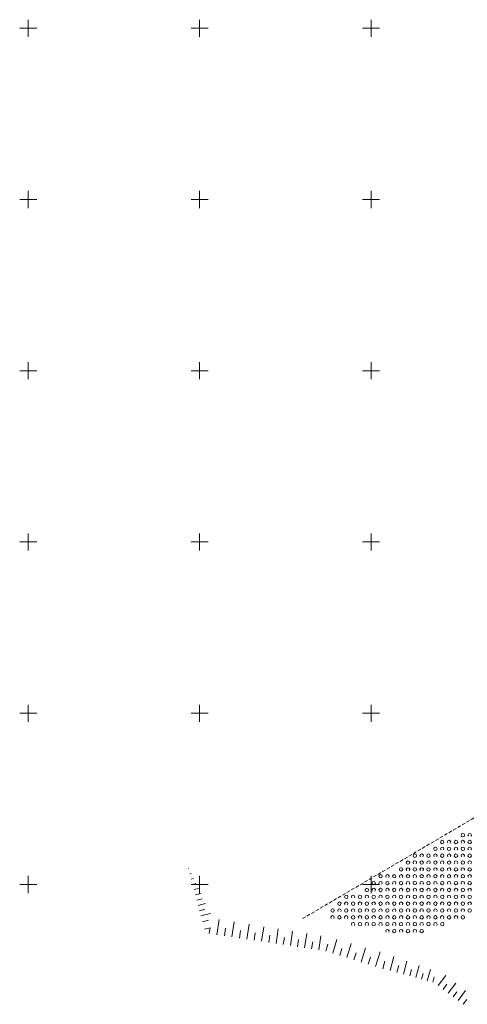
# Model space of a CAD drawing. Header units: metres. Extents: x 6593598 to 6594599, y 5883266 to 5884214.
# Tile 9 of 21: x 6593848 to 6593978, y 5883715 to 5884002. Entities that reach past the tile are written whole.
import ezdxf

# ---------------------------------------------------------------- set-up
doc = ezdxf.new("R2010")
doc.units = ezdxf.units.M
doc.header["$MEASUREMENT"] = 0
for name, pattern in [('1', [0]), ('1_1', [0]), ('1_OTRK', [1.75, 1.25, -0.5]), ('1_OTZK', [1.5, 1, -0.5])]:
    doc.linetypes.add(name, pattern=pattern)
doc.layers.get('0').update_dxf_attribs({"color": 250, "linetype": 'CONTINUOUS', "lineweight": 100})
for name, color, linetype, lineweight in [('OTR_L_1', 7, '1_OTRK', 18), ('OTZ_L_1', 7, '1_OTZK', 18), ('Podzial_sekcyjny_krzyze', 7, '1', 0)]:
    doc.layers.add(name, color=color, linetype=linetype, lineweight=lineweight)

# ---------------------------------------------------------------- blocks, each defined once
blk = doc.blocks.new('2_OTZK')
at = {"linetype": 'Continuous'}
for centre in [(-1, 1), (1, -1)]:
    blk.add_circle(centre, 0.5, dxfattribs=at)
for centre, start, end in [((1, 1), 318.5904, 221.4096), ((-1, -1), 318.7031, 221.2969)]:
    blk.add_arc(centre, 0.5, start, end, dxfattribs=at)

msp = doc.modelspace()

# ---------------------------------------------------------------- linework, layer by layer
at = {"layer": 'OTR_L_1', "linetype": '1_1'}
for p, q in [((6593896.76, 5883754.62), (6593896.81, 5883754.64)), ((6593897.16, 5883753.09), (6593897.51, 5883753.18)), ((6593897.56, 5883751.56), (6593898.22, 5883751.73)), ((6593897.96, 5883750.02), (6593898.92, 5883750.27)), ((6593898.37, 5883748.49), (6593899.62, 5883748.82)), ((6593898.77, 5883746.95), (6593900.33, 5883747.36)), ((6593899.17, 5883745.42), (6593900.71, 5883745.82)), ((6593899.58, 5883743.89), (6593901.74, 5883744.45)), ((6593899.98, 5883742.35), (6593901.51, 5883742.75)), ((6593900.38, 5883740.82), (6593903.15, 5883741.54)), ((6593900.83, 5883739.11), (6593902.54, 5883739.56)), ((6593901.4, 5883736.93), (6593903.08, 5883737.37)), ((6593902.79, 5883735.67), (6593903.03, 5883737.33)), ((6593905.01, 5883735.34), (6593905.67, 5883739.78)), ((6593907.21, 5883735.01), (6593907.54, 5883737.22)), ((6593909.41, 5883734.68), (6593910.06, 5883739.07)), ((6593913.76, 5883734.04), (6593914.4, 5883738.37)), ((6593918.05, 5883733.4), (6593918.69, 5883737.68)), ((6593911.59, 5883734.36), (6593911.91, 5883736.54)), ((6593915.91, 5883733.72), (6593916.23, 5883735.87)), ((6593920.18, 5883733.08), (6593920.5, 5883735.21)), ((6593922.3, 5883732.77), (6593922.92, 5883737)), ((6593924.4, 5883732.45), (6593924.71, 5883734.56)), ((6593926.49, 5883732.14), (6593927.11, 5883736.32)), ((6593930.63, 5883731.53), (6593931.25, 5883735.66)), ((6593934.73, 5883730.92), (6593935.33, 5883735)), ((6593928.57, 5883731.83), (6593928.88, 5883733.91)), ((6593932.68, 5883731.22), (6593932.99, 5883733.27)), ((6593936.79, 5883730.53), (6593937.41, 5883732.54)), ((6593938.82, 5883729.9), (6593940.07, 5883733.96)), ((6593942.92, 5883728.63), (6593944.2, 5883732.76)), ((6593947.1, 5883727.35), (6593948.39, 5883731.54)), ((6593940.86, 5883729.27), (6593941.49, 5883731.31)), ((6593945, 5883727.99), (6593945.64, 5883730.07)), ((6593949.21, 5883726.7), (6593949.86, 5883728.81)), ((6593951.34, 5883726.04), (6593952.65, 5883730.3)), ((6593955.55, 5883724.85), (6593956.67, 5883728.99)), ((6593953.48, 5883725.41), (6593954.06, 5883727.56)), ((6593957.54, 5883724.31), (6593958.08, 5883726.3)), ((6593959.45, 5883723.79), (6593960.49, 5883727.62)), ((6593963.07, 5883722.8), (6593964.03, 5883726.35)), ((6593961.29, 5883723.28), (6593961.79, 5883725.13)), ((6593964.77, 5883722.33), (6593965.24, 5883724.04)), ((6593966.41, 5883721.89), (6593967.31, 5883725.17)), ((6593967.99, 5883721.46), (6593968.42, 5883723.04)), ((6593969.55, 5883720.48), (6593971.78, 5883723.46)), ((6593971.03, 5883719.37), (6593972.14, 5883720.85)), ((6593972.51, 5883718.27), (6593974.71, 5883721.22)), ((6593973.97, 5883717.18), (6593975.06, 5883718.64)), ((6593975.42, 5883716.09), (6593977.6, 5883719)), ((6593976.87, 5883715.01), (6593977.95, 5883716.46))]:
    msp.add_line(p, q, dxfattribs=at)
at = {"layer": 'OTZ_L_1', "linetype": '1_OTZK'}
msp.add_line((6593930.02, 5883740.03), (6594031.11, 5883799.45), dxfattribs=at)
at = {"layer": 'Podzial_sekcyjny_krzyze'}
for p, q in [((6593850, 5883997.5), (6593850, 5884002.5)), ((6593900, 5883997.5), (6593900, 5884002.5)), ((6593950, 5883997.5), (6593950, 5884002.5)), ((6593847.5, 5884000), (6593852.5, 5884000)), ((6593897.5, 5884000), (6593902.5, 5884000)), ((6593947.5, 5884000), (6593952.5, 5884000)), ((6593847.5, 5883950), (6593852.5, 5883950)), ((6593850, 5883947.5), (6593850, 5883952.5)), ((6593897.5, 5883950), (6593902.5, 5883950)), ((6593900, 5883947.5), (6593900, 5883952.5)), ((6593947.5, 5883950), (6593952.5, 5883950)), ((6593950, 5883947.5), (6593950, 5883952.5)), ((6593850, 5883897.5), (6593850, 5883902.5)), ((6593900, 5883897.5), (6593900, 5883902.5)), ((6593950, 5883897.5), (6593950, 5883902.5)), ((6593847.5, 5883900), (6593852.5, 5883900)), ((6593897.5, 5883900), (6593902.5, 5883900)), ((6593947.5, 5883900), (6593952.5, 5883900)), ((6593850, 5883847.5), (6593850, 5883852.5)), ((6593900, 5883847.5), (6593900, 5883852.5)), ((6593950, 5883847.5), (6593950, 5883852.5)), ((6593847.5, 5883850), (6593852.5, 5883850)), ((6593897.5, 5883850), (6593902.5, 5883850)), ((6593947.5, 5883850), (6593952.5, 5883850)), ((6593850, 5883797.5), (6593850, 5883802.5)), ((6593900, 5883797.5), (6593900, 5883802.5)), ((6593950, 5883797.5), (6593950, 5883802.5)), ((6593847.5, 5883800), (6593852.5, 5883800)), ((6593897.5, 5883800), (6593902.5, 5883800)), ((6593947.5, 5883800), (6593952.5, 5883800)), ((6593850, 5883747.5), (6593850, 5883752.5)), ((6593900, 5883747.5), (6593900, 5883752.5)), ((6593950, 5883747.5), (6593950, 5883752.5)), ((6593847.5, 5883750), (6593852.5, 5883750)), ((6593897.5, 5883750), (6593902.5, 5883750)), ((6593947.5, 5883750), (6593952.5, 5883750))]:
    msp.add_line(p, q, dxfattribs=at)

# ---------------------------------------------------------------- block references
at = {"layer": 'OTZ_L_1'}
for p in [(6593977.78, 5883763.4), (6593969.78, 5883759.4), (6593971.78, 5883761.4), (6593973.78, 5883759.4), (6593975.78, 5883761.4), (6593977.78, 5883759.4), (6593963.78, 5883757.4), (6593967.78, 5883757.4), (6593971.78, 5883757.4), (6593975.78, 5883757.4), (6593959.78, 5883753.4), (6593961.78, 5883755.4), (6593963.78, 5883753.4), (6593965.78, 5883755.4), (6593967.78, 5883753.4), (6593969.78, 5883755.4), (6593971.78, 5883753.4), (6593973.78, 5883755.4), (6593975.78, 5883753.4), (6593977.78, 5883755.4), (6593953.78, 5883751.4), (6593957.78, 5883751.4), (6593961.78, 5883751.4), (6593965.78, 5883751.4), (6593969.78, 5883751.4), (6593973.78, 5883751.4), (6593977.78, 5883751.4), (6593949.78, 5883747.4), (6593951.78, 5883749.4), (6593953.78, 5883747.4), (6593955.78, 5883749.4), (6593957.78, 5883747.4), (6593959.78, 5883749.4), (6593961.78, 5883747.4), (6593963.78, 5883749.4), (6593965.78, 5883747.4), (6593967.78, 5883749.4), (6593969.78, 5883747.4), (6593971.78, 5883749.4), (6593973.78, 5883747.4), (6593975.78, 5883749.4), (6593977.78, 5883747.4), (6593943.78, 5883745.4), (6593947.78, 5883745.4), (6593951.78, 5883745.4), (6593955.78, 5883745.4), (6593959.78, 5883745.4), (6593963.78, 5883745.4), (6593967.78, 5883745.4), (6593971.78, 5883745.4), (6593975.78, 5883745.4), (6593939.78, 5883741.4), (6593941.78, 5883743.4), (6593943.78, 5883741.4), (6593945.78, 5883743.4), (6593947.78, 5883741.4), (6593949.78, 5883743.4), (6593951.78, 5883741.4), (6593953.78, 5883743.4), (6593955.78, 5883741.4), (6593957.78, 5883743.4), (6593959.78, 5883741.4), (6593961.78, 5883743.4), (6593963.78, 5883741.4), (6593965.78, 5883743.4), (6593967.78, 5883741.4), (6593969.78, 5883743.4), (6593971.78, 5883741.4), (6593973.78, 5883743.4), (6593975.78, 5883741.4), (6593977.78, 5883743.4), (6593945.78, 5883739.4), (6593949.78, 5883739.4), (6593953.78, 5883739.4), (6593957.78, 5883739.4), (6593961.78, 5883739.4), (6593965.78, 5883739.4), (6593969.78, 5883739.4), (6593955.78, 5883737.4), (6593959.78, 5883737.4), (6593963.78, 5883737.4)]:
    msp.add_blockref('2_OTZK', p, dxfattribs=at)

doc.saveas('drawing.dxf')
